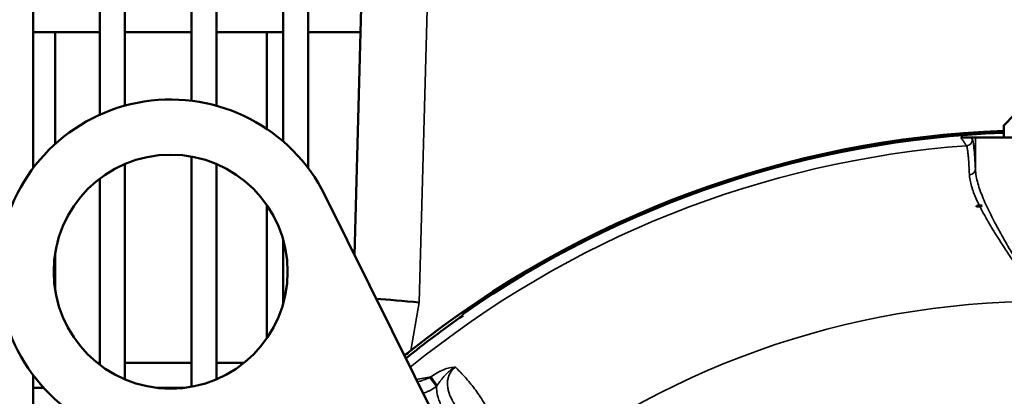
# Model space of a CAD drawing. Header units: inches. Extents: x 1 to 237, y 4 to 150.
# Tile 48 of 237: x 41.75 to 46.4, y 116.42 to 118.2. Entities that reach past the tile are written whole.
import ezdxf

# ---------------------------------------------------------------- set-up
doc = ezdxf.new("R2010")
doc.units = ezdxf.units.IN
doc.header["$LTSCALE"] = 7
doc.header["$MEASUREMENT"] = 0
for name, color, linetype, lineweight in [('Dimension (ANSI)', 7, 'Continuous', 25), ('Visible (ANSI)', 7, 'Continuous', 50), ('Visible Narrow (ANSI)', 7, 'Continuous', 35)]:
    doc.layers.add(name, color=color, linetype=linetype, lineweight=lineweight)
doc.styles.add('Dimension Text', font='tahoma.ttf')
doc.dimstyles.new('Dual Dimension', dxfattribs={"dimscale": 7, "dimtxt": 0.12, "dimasz": 0.098425, "dimexe": 0.125, "dimexo": 0.0625, "dimgap": 0.031496, "dimtad": 0, "dimtih": 1, "dimtoh": 1, "dimrnd": 1e-08, "dimzin": 4, "dimdsep": 46, "dimtxsty": 'Dimension Text', "dimcen": 0.09, "dimdle": 0.393701, "dimclrd": 256, "dimclre": 256, "dimclrt": 256, "dimadec": 0, "dimazin": 1, "dimtfac": 1, "dimtofl": 0, "dimtmove": 0, "dimatfit": 3, "dimfxl": 1, "dimtolj": 1, "dimtzin": 4, "dimlwd": -1, "dimlwe": -1, "dimarcsym": 0})

# ---------------------------------------------------------------- blocks, each defined once
blk = doc.blocks.new('*D10')
at = {"layer": 'Defpoints', "color": 0, "transparency": 16777216}
for p in [(20.6089, 136.146), (20.6089, 123.4689), (99.1107, 113.146)]:
    blk.add_point(p, dxfattribs=at)
at = {"layer": 'Dimension (ANSI)', "transparency": 16777216}
for p, q in [((20.6089, 123.9064), (20.6089, 137.021)), ((99.1107, 113.5835), (99.1107, 137.021)), ((21.2979, 136.146), (55.6692, 136.146)), ((98.4217, 136.146), (64.0504, 136.146))]:
    blk.add_line(p, q, dxfattribs=at)
for points in [[(21.2979, 136.2609), (21.2979, 136.0312), (20.6089, 136.146)], [(98.4217, 136.2609), (98.4217, 136.0312), (99.1107, 136.146)]]:
    blk.add_solid(points, dxfattribs=at)
at = {"layer": 'Dimension (ANSI)', "transparency": 16777216, "insert": (59.8598, 136.146), "char_height": 0.84, "attachment_point": 5, "style": 'Dimension Text'}
blk.add_mtext('\\A1;{\\H3.0x;(}\\S78.50^ 1993.9 mm;{\\H3.0x;)}', dxfattribs=at)

msp = doc.modelspace()

# ---------------------------------------------------------------- linework, layer by layer
at = {"layer": 'Visible (ANSI)'}
for p, q in [((41.8097, 117.4976), (41.8097, 123.5279)), ((42.1247, 117.7491), (42.1247, 123.5279)), ((42.2428, 117.7917), (42.2428, 123.5279)), ((42.5578, 117.8148), (42.5578, 123.5279)), ((42.6759, 117.7913), (42.6759, 123.5279)), ((42.9908, 117.6225), (42.9908, 123.5279)), ((43.1089, 117.4959), (43.1089, 123.5279)), ((43.3275, 117.0864), (43.3803, 119.1004)), ((41.8097, 118.1388), (42.1247, 118.1388)), ((41.9133, 118.1388), (41.9133, 117.6108)), ((42.2428, 118.1388), (42.5578, 118.1388)), ((42.6759, 118.1388), (42.9908, 118.1388)), ((42.9133, 117.6819), (42.9133, 118.1388)), ((43.1089, 118.1388), (43.3551, 118.1388)), ((46.4445, 117.7487), (46.3945, 117.6987)), ((46.3945, 117.6987), (46.3945, 117.6987)), ((46.3945, 117.6987), (46.3945, 117.642)), ((46.0223, 117.6357), (46.0223, 117.6445)), ((46.1404, 117.6479), (46.1404, 117.6567)), ((45.7074, 117.5886), (45.7074, 117.5975)), ((46.1913, 117.642), (46.2398, 117.642)), ((46.2607, 117.642), (46.2398, 117.642)), ((46.2607, 117.642), (46.8803, 117.642)), ((42.5578, 116.4643), (42.5578, 117.5514)), ((45.5892, 117.5653), (45.5892, 117.5742)), ((42.2428, 116.4993), (42.2428, 117.5164)), ((42.6759, 116.4998), (42.6759, 117.5159)), ((45.1562, 117.4529), (45.1562, 117.462)), ((45.2743, 117.4879), (45.2743, 117.4969)), ((42.1247, 116.5678), (42.1247, 117.448)), ((43.1867, 117.3697), (43.7668, 116.2025)), ((42.9133, 116.6938), (42.9133, 117.3219)), ((44.8412, 117.3429), (44.8412, 117.3523)), ((46.2657, 117.3187), (46.2656, 117.3189)), ((46.2657, 117.3187), (46.2657, 117.3148)), ((44.7231, 117.2952), (44.7231, 117.3046)), ((42.9908, 116.8593), (42.9908, 117.1565)), ((44.4081, 117.1492), (44.4081, 117.159)), ((41.9133, 117.096), (41.9133, 116.9197)), ((44.29, 117.0871), (44.29, 117.097)), ((43.9751, 116.8997), (43.9751, 116.91)), ((43.857, 116.8206), (43.857, 116.8312)), ((42.1127, 116.5771), (42.1247, 116.5771)), ((42.2428, 116.5771), (42.5578, 116.5771)), ((42.6759, 116.5771), (42.8047, 116.5771)), ((41.8097, 113.2125), (41.8097, 116.5182)), ((41.8097, 116.459), (41.8589, 116.459)), ((42.3951, 116.459), (42.5222, 116.459))]:
    msp.add_line(p, q, dxfattribs=at)
msp.add_circle((42.4587, 117.0079), 0.5525, dxfattribs=at)
for centre, radius, start, end in [((42.4587, 117.0079), 0.813, 26.425, 243.575), ((46.5705, 112.896), 4.78, 92.1104, 128.5198), ((46.5705, 112.896), 4.7713, 92.1143, 124.9278), ((46.5705, 112.896), 4.4333, 93.7608, 93.944), ((46.5705, 112.896), 4.4332, 93.5916, 93.9427), ((46.5705, 112.896), 4.4292, 93.7384, 93.9462), ((46.5705, 112.896), 4.7655, 124.9562, 129.0222), ((46.5705, 112.896), 4.4347, 126.9419, 126.942)]:
    msp.add_arc(centre, radius, start, end, dxfattribs=at)
for centre, major_axis, ratio, start_param, end_param in [((46.245, 116.8559), (0, -0.7496), 0.034825, 2.229445, 2.236408), ((46.2891, 117.318), (-0.0334, -0.0015), 0.069792, 4.598706, 4.994446), ((46.2641, 117.3677), (-0.0244, 0.0501), 0.558691, 2.917178, 3.305113), ((43.6335, 116.8512), (0.3113, -0.0313), 0.034629, 1.574283, 2.286079), ((-222.0768, -81.4805), (265.7501, 198.6559), 0.051623, 6.259883, 6.260215)]:
    msp.add_ellipse(centre, major_axis=major_axis, ratio=ratio, start_param=start_param, end_param=end_param, dxfattribs=at)
msp.add_open_spline([(46.3972, 117.701), (46.397, 117.7008), (46.3968, 117.7006), (46.396, 117.6999), (46.3954, 117.6995), (46.3947, 117.6989), (46.3945, 117.6987), (46.3945, 117.6987)], degree=3, knots=[0.07493866, 0.07493866, 0.07493866, 0.07493866, 0.07821587, 0.07821587, 0.08960483, 0.08960483, 0.1009938, 0.1009938, 0.1009938, 0.1009938], dxfattribs=at)
msp.add_open_spline([(43.5936, 116.6359), (43.5837, 116.628), (43.5736, 116.6199), (43.5634, 116.6117)], degree=3, dxfattribs=at)
at = {"layer": 'Visible Narrow (ANSI)'}
for p, q in [((43.6922, 119.1031), (43.6335, 116.8621)), ((46.3945, 117.6987), (46.3945, 117.642)), ((46.3972, 117.642), (46.3972, 117.701)), ((46.2607, 117.4903), (46.2607, 117.642)), ((43.6335, 116.8621), (43.5936, 116.6359)), ((43.6829, 116.5086), (43.7142, 116.4655)), ((43.9067, 116.4384), (43.9067, 116.4384))]:
    msp.add_line(p, q, dxfattribs=at)
for radius, start, end in [(4.72, 94.2758, 129.1458), (3.971, 90, 129.2967)]:
    msp.add_arc((46.5705, 112.896), radius, start, end, dxfattribs=at)
for centre, major_axis, ratio, start_param, end_param in [((46.2164, 117.6328), (0.0246, 0.0172), 0.998148, 4.177634, 5.672119), ((46.2307, 117.4903), (0.03, 0.0015), 0.81502, 4.732511, 6.222918), ((43.6175, 116.5072), (0.1753, 0.0767), 0.137378, 5.033867, 5.068513), ((43.721, 116.4706), (-0.0362, 0.0479), 0.045487, 0.516165, 1.536259), ((43.6357, 116.5191), (-0.0875, -0.1278), 0.613641, 1.571541, 1.610722)]:
    msp.add_ellipse(centre, major_axis=major_axis, ratio=ratio, start_param=start_param, end_param=end_param, dxfattribs=at)
for points, knots in [([(46.2186, 117.6029), (46.2179, 117.6039), (46.2172, 117.6049), (46.2165, 117.6059), (46.2137, 117.6099), (46.211, 117.6138), (46.2082, 117.6178), (46.2026, 117.6259), (46.1969, 117.634), (46.1913, 117.642)], [0, 0, 0, 0, 0.001524, 0.001524, 0.001524, 0.00762, 0.00762, 0.00762, 0.01998114, 0.01998114, 0.01998114, 0.01998114]), ([(46.2325, 117.4659), (46.2318, 117.4816), (46.231, 117.496), (46.2293, 117.5222), (46.2285, 117.534), (46.2271, 117.551), (46.2266, 117.5569), (46.2253, 117.5697), (46.2245, 117.5761), (46.2233, 117.5847), (46.2228, 117.5876), (46.2214, 117.5952), (46.2205, 117.599), (46.2192, 117.6019), (46.2189, 117.6025), (46.2186, 117.6029)], [0, 0, 0, 0, 0.00203966, 0.00203966, 0.00409299, 0.00409299, 0.00534419, 0.00534419, 0.00703991, 0.00703991, 0.00801628, 0.00801628, 0.01005871, 0.01005871, 0.01068837, 0.01068837, 0.01068837, 0.01068837]), ([(46.2463, 117.6328), (46.2476, 117.6309), (46.2489, 117.6265), (46.2502, 117.6194), (46.2508, 117.6159), (46.2514, 117.6118), (46.252, 117.607), (46.2527, 117.6021), (46.2533, 117.5967), (46.2539, 117.5907), (46.2563, 117.5665), (46.2586, 117.5332), (46.2607, 117.4903)], [0, 0, 0, 0, 0.0028038, 0.0028038, 0.0028038, 0.0042057, 0.0042057, 0.0042057, 0.0056076, 0.0056076, 0.0056076, 0.0112152, 0.0112152, 0.0112152, 0.0112152]), ([(46.2797, 117.3198), (46.2769, 117.3254), (46.2743, 117.331), (46.2619, 117.3573), (46.2536, 117.3774), (46.2462, 117.3993), (46.2454, 117.4019), (46.2416, 117.4139), (46.2391, 117.4232), (46.2349, 117.4428), (46.2334, 117.4529), (46.2326, 117.4638), (46.2326, 117.4648), (46.2325, 117.4659)], [0.000000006, 0.000000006, 0.000000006, 0.000000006, 0.000581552, 0.000581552, 0.002783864, 0.002783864, 0.003081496, 0.003081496, 0.004175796, 0.004175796, 0.00542994, 0.00542994, 0.005567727, 0.005567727, 0.005567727, 0.005567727]), ([(46.2607, 117.4903), (46.2616, 117.4698), (46.2658, 117.4478), (46.2787, 117.4021), (46.2874, 117.3783), (46.3029, 117.3411), (46.3085, 117.3285), (46.3204, 117.303), (46.3266, 117.2902), (46.3459, 117.2515), (46.3599, 117.2253), (46.3891, 117.1722), (46.4045, 117.1452), (46.4284, 117.104), (46.4366, 117.0902), (46.4529, 117.0625), (46.4611, 117.0487), (46.486, 117.0071), (46.5027, 116.9793), (46.5281, 116.9374), (46.5365, 116.9234), (46.5535, 116.8953), (46.562, 116.8813), (46.5705, 116.867)], [-0.00563767, -0.00563767, -0.00563767, -0.00563767, -0.00311047, -0.00311047, -0.00058328, -0.00058328, 0.00068032, 0.00068032, 0.00194392, 0.00194392, 0.00447112, 0.00447112, 0.00699832, 0.00699832, 0.00826192, 0.00826192, 0.00952552, 0.00952552, 0.01205272, 0.01205272, 0.01331632, 0.01331632, 0.01457992, 0.01457992, 0.01457992, 0.01457992]), ([(46.5705, 116.867), (46.5639, 116.8767), (46.5571, 116.8866), (46.5504, 116.8963), (46.5437, 116.906), (46.537, 116.9157), (46.5304, 116.9254), (46.517, 116.9448), (46.5038, 116.9641), (46.4906, 116.9833), (46.4799, 116.9988), (46.4693, 117.0143), (46.4588, 117.0298), (46.4497, 117.0432), (46.4406, 117.0566), (46.4316, 117.07), (46.4253, 117.0794), (46.4191, 117.0887), (46.4129, 117.098), (46.4102, 117.102), (46.4076, 117.1061), (46.405, 117.11), (46.3875, 117.1365), (46.3707, 117.1626), (46.3547, 117.1882), (46.3503, 117.1953), (46.3459, 117.2024), (46.3416, 117.2094), (46.3304, 117.2277), (46.3198, 117.2457), (46.3097, 117.2636), (46.3027, 117.276), (46.296, 117.2882), (46.2896, 117.3004), (46.2869, 117.3056), (46.2843, 117.3107), (46.2817, 117.3158)], [-0.00002761, -0.00002761, -0.00002761, -0.00002761, 0.00086817, 0.00086817, 0.00086817, 0.00176394, 0.00176394, 0.00176394, 0.00355548, 0.00355548, 0.00355548, 0.00500492, 0.00500492, 0.00500492, 0.00626138, 0.00626138, 0.00626138, 0.00713856, 0.00713856, 0.00713856, 0.00751642, 0.00751642, 0.00751642, 0.01002412, 0.01002412, 0.01002412, 0.01072165, 0.01072165, 0.01072165, 0.01252731, 0.01252731, 0.01252731, 0.01377626, 0.01377626, 0.01377626, 0.0143047, 0.0143047, 0.0143047, 0.0143047]), ([(43.6885, 116.5114), (43.6979, 116.5185), (43.7076, 116.5249), (43.7273, 116.5362), (43.7374, 116.5411), (43.7571, 116.549), (43.7668, 116.552), (43.7812, 116.5549), (43.7859, 116.5556), (43.7951, 116.5564), (43.7997, 116.5566), (43.804, 116.5566)], [0, 0, 0, 0, 0.000889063, 0.000889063, 0.001778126, 0.001778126, 0.002667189, 0.002667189, 0.00311172, 0.00311172, 0.003556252, 0.003556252, 0.003556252, 0.003556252]), ([(43.804, 116.5565), (43.7995, 116.5543), (43.795, 116.5517), (43.7908, 116.5489), (43.7874, 116.5468), (43.7841, 116.5445), (43.781, 116.5421), (43.7801, 116.5414), (43.7793, 116.5408), (43.7784, 116.5401), (43.7737, 116.5363), (43.7691, 116.5323), (43.7647, 116.5281), (43.7622, 116.5258), (43.7598, 116.5234), (43.7574, 116.5209), (43.7569, 116.5204), (43.7564, 116.5199), (43.7559, 116.5194), (43.7516, 116.5149), (43.7474, 116.5102), (43.7434, 116.5054), (43.7408, 116.5024), (43.7383, 116.4993), (43.7358, 116.4961), (43.7349, 116.4948), (43.7339, 116.4936), (43.7329, 116.4923), (43.7293, 116.4876), (43.7258, 116.4827), (43.7224, 116.4778), (43.7208, 116.4754), (43.7192, 116.473), (43.7176, 116.4706)], [-0.000011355, -0.000011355, -0.000011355, -0.000011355, 0.000388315, 0.000388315, 0.000388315, 0.000703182, 0.000703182, 0.000703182, 0.000788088, 0.000788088, 0.000788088, 0.001265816, 0.001265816, 0.001265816, 0.001532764, 0.001532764, 0.001532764, 0.001587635, 0.001587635, 0.001587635, 0.002077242, 0.002077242, 0.002077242, 0.002387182, 0.002387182, 0.002387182, 0.002512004, 0.002512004, 0.002512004, 0.002969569, 0.002969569, 0.002969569, 0.003186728, 0.003186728, 0.003186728, 0.003186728]), ([(43.804, 116.5566), (43.8004, 116.554), (43.797, 116.5511), (43.7925, 116.5467), (43.7912, 116.5454), (43.7884, 116.5422), (43.7869, 116.5404), (43.7846, 116.5374), (43.7837, 116.5362), (43.7791, 116.5296), (43.7761, 116.5238), (43.7732, 116.5168), (43.7728, 116.5157), (43.7716, 116.5124), (43.7709, 116.51), (43.7685, 116.5014), (43.7674, 116.495), (43.7668, 116.4882), (43.7668, 116.4879), (43.7665, 116.4843), (43.7664, 116.481), (43.7665, 116.4725), (43.7669, 116.4673), (43.7678, 116.4609), (43.7679, 116.4598), (43.7682, 116.4584), (43.7682, 116.4583), (43.7688, 116.4548), (43.7694, 116.4514), (43.7717, 116.4418), (43.7736, 116.4355), (43.7761, 116.4287), (43.7763, 116.4281), (43.7775, 116.4249), (43.7785, 116.4223), (43.7823, 116.4132), (43.7855, 116.4068), (43.7894, 116.3994), (43.79, 116.3983), (43.7913, 116.3959), (43.792, 116.3947), (43.7979, 116.3845), (43.8035, 116.3758), (43.8148, 116.3597), (43.8205, 116.3523), (43.8263, 116.345)], [0, 0, 0, 0, 0.000333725, 0.000333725, 0.000479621, 0.000479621, 0.000656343, 0.000656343, 0.000765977, 0.000765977, 0.001262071, 0.001262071, 0.001344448, 0.001344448, 0.001531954, 0.001531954, 0.002024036, 0.002024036, 0.002049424, 0.002049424, 0.002297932, 0.002297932, 0.002697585, 0.002697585, 0.002790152, 0.002790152, 0.002802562, 0.002802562, 0.003063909, 0.003063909, 0.003566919, 0.003566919, 0.003618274, 0.003618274, 0.003829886, 0.003829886, 0.004385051, 0.004385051, 0.00448443, 0.00448443, 0.004595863, 0.004595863, 0.00539934, 0.00539934, 0.006127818, 0.006127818, 0.006127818, 0.006127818]), ([(43.804, 116.5566), (43.8107, 116.5503), (43.8175, 116.5437), (43.8314, 116.5296), (43.8386, 116.5221), (43.8599, 116.4987), (43.8741, 116.4818), (43.8886, 116.4629), (43.889, 116.4624), (43.8965, 116.4526), (43.9036, 116.4429), (43.9179, 116.4223), (43.9252, 116.4113), (43.9325, 116.3996), (43.9326, 116.3994), (43.9397, 116.3882), (43.9465, 116.3767), (43.96, 116.3525), (43.9666, 116.3399), (43.9733, 116.3264), (43.9736, 116.3257), (43.9805, 116.3118), (43.9866, 116.2984), (43.9978, 116.272), (44.0029, 116.2592), (44.0082, 116.2447), (44.0087, 116.2433), (44.0138, 116.2291), (44.0181, 116.2161), (44.0261, 116.1899), (44.0298, 116.1765), (44.0336, 116.1612), (44.034, 116.1595), (44.0348, 116.1562), (44.0352, 116.1547), (44.0391, 116.138), (44.0422, 116.1228), (44.0475, 116.092), (44.0497, 116.0765), (44.0535, 116.0411), (44.0549, 116.0211), (44.0557, 115.9903), (44.0557, 115.9798), (44.0555, 115.9691)], [0.01051096, 0.01051096, 0.01051096, 0.01051096, 0.01171769, 0.01171769, 0.01292442, 0.01292442, 0.01527128, 0.01527128, 0.01533788, 0.01533788, 0.01652015, 0.01652015, 0.01775134, 0.01775134, 0.01777184, 0.01777184, 0.01895808, 0.01895808, 0.02016481, 0.02016481, 0.0202278, 0.0202278, 0.02146559, 0.02146559, 0.02257827, 0.02257827, 0.02270351, 0.02270351, 0.023785, 0.023785, 0.02485355, 0.02485355, 0.02499173, 0.02499173, 0.02511067, 0.02511067, 0.02630088, 0.02630088, 0.02748866, 0.02748866, 0.02902069, 0.02902069, 0.02981866, 0.02981866, 0.02981866, 0.02981866]), ([(43.6248, 116.4881), (43.6329, 116.49), (43.6408, 116.4923), (43.6486, 116.4948), (43.6487, 116.4949), (43.6488, 116.4949), (43.649, 116.495), (43.6573, 116.4977), (43.6655, 116.5008), (43.6736, 116.5043), (43.6767, 116.5057), (43.6798, 116.5071), (43.6829, 116.5086)], [0.000326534, 0.000326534, 0.000326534, 0.000326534, 0.0009902, 0.0009902, 0.0009902, 0.001001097, 0.001001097, 0.001001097, 0.001708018, 0.001708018, 0.001708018, 0.0019804, 0.0019804, 0.0019804, 0.0019804]), ([(43.7142, 116.4655), (43.7047, 116.4586), (43.6946, 116.4526), (43.6842, 116.4473), (43.6802, 116.4453), (43.6761, 116.4435), (43.672, 116.4417), (43.6654, 116.4388), (43.6586, 116.4362), (43.6517, 116.4339)], [0, 0, 0, 0, 0.000889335, 0.000889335, 0.000889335, 0.001230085, 0.001230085, 0.001230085, 0.00177867, 0.00177867, 0.00177867, 0.00177867]), ([(43.7791, 116.308), (43.7646, 116.3265), (43.7517, 116.3459), (43.7412, 116.3665), (43.7396, 116.3697), (43.738, 116.3729), (43.7365, 116.3762), (43.7357, 116.3779), (43.7349, 116.3797), (43.7341, 116.3814), (43.7312, 116.388), (43.7286, 116.3947), (43.7262, 116.4016), (43.7248, 116.4057), (43.7235, 116.4099), (43.7223, 116.4142), (43.7215, 116.417), (43.7207, 116.4197), (43.7201, 116.4225), (43.7175, 116.4329), (43.7158, 116.4434), (43.7149, 116.454), (43.7146, 116.4579), (43.7143, 116.4617), (43.7142, 116.4655)], [0, 0, 0, 0, 0.001765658, 0.001765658, 0.001765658, 0.002039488, 0.002039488, 0.002039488, 0.002184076, 0.002184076, 0.002184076, 0.002730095, 0.002730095, 0.002730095, 0.003059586, 0.003059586, 0.003059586, 0.003276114, 0.003276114, 0.003276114, 0.00407951, 0.00407951, 0.00407951, 0.004368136, 0.004368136, 0.004368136, 0.004368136])]:
    msp.add_open_spline(points, degree=3, knots=knots, dxfattribs=at)
for points in [[(46.2398, 117.642), (46.242, 117.639), (46.2442, 117.6359), (46.2463, 117.6328)], [(43.6196, 116.4987), (43.6416, 116.5036), (43.6646, 116.5079), (43.6885, 116.5114)]]:
    msp.add_open_spline(points, degree=3, dxfattribs=at)

# ---------------------------------------------------------------- dimensions: what is measured, and where the dimension line sits
at = {"layer": 'Dimension (ANSI)'}
dim = msp.add_linear_dim(base=(20.6089, 136.146), p1=(99.1107, 113.146), p2=(20.6089, 123.4689), text='{\\H3.0x;(}\\S<>^ 1993.9 mm;{\\H3.0x;)}', dimstyle='Dual Dimension', override={"dimgap": 0.031496, "dimtih": 0, "dimtoh": 0, "dimdec": 2, "dimpost": '\\X', "dimtol": 0, "dimlim": 0, "dimtp": 0, "dimtm": 0, "dimtdec": 2, "dimatfit": 1}, dxfattribs=at)
dim.commit()
dim.dimension.update_dxf_attribs({"geometry": '*D10', "text_midpoint": (59.8598, 136.146), "dimtype": 160})

doc.saveas('drawing.dxf')
